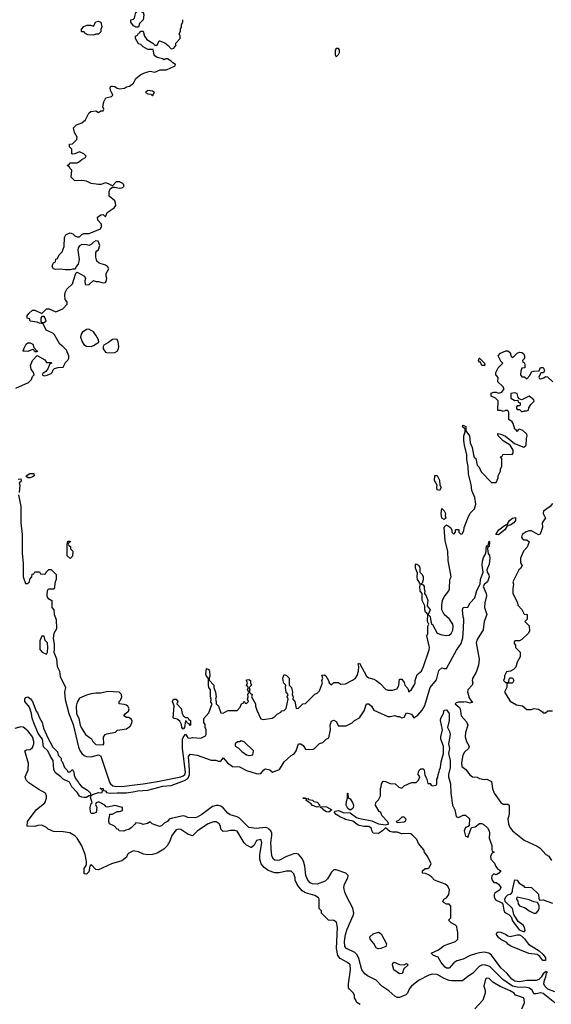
# Model space of a CAD drawing. Header units: inches. Extents: x 2348341 to 2479810, y 460419 to 613669.
# Tile 124 of 256: x 2419022 to 2423539, y 503456 to 511830. Entities that reach past the tile are written whole.
import ezdxf

# ---------------------------------------------------------------- set-up
doc = ezdxf.new("R2010")
doc.units = ezdxf.units.IN
doc.header["$MEASUREMENT"] = 0
for name, color, linetype in [('C4510', 7, 'Continuous'), ('C4511', 7, 'Continuous'), ('C4520', 7, 'Continuous'), ('C4521', 7, 'Continuous')]:
    doc.layers.add(name, color=color, linetype=linetype)

msp = doc.modelspace()

# ---------------------------------------------------------------- linework, layer by layer
at = {"layer": 'C4510', "color": 2}
for points, elevation in [([(2418990, 508696), (2419096, 508744), (2419122, 508770), (2419130, 508794), (2419146, 508810), (2419138, 508830), (2419118, 508858), (2419113.2, 508890), (2419129.3, 508930.7), (2419170, 508974), (2419236, 508936), (2419250, 508914), (2419290, 508914), (2419294, 508910), (2419278, 508902), (2419259.6, 508860.4), (2419243.6, 508836.4), (2419218, 508822), (2419214, 508810), (2419230, 508802), (2419254.6, 508805.4), (2419290, 508822), (2419298, 508830), (2419307.3, 508852.7), (2419318, 508862), (2419350, 508872), (2419390, 508874), (2419410, 508914), (2419430, 508934), (2419438, 508950), (2419438, 508970), (2419418, 509018), (2419389.1, 509049.1), (2419362, 509070), (2419318, 509150), (2419303.1, 509163.1), (2419246, 509190), (2419222, 509242), (2419190, 509248), (2419170, 509258), (2419110, 509266), (2419106, 509286), (2419086, 509290), (2419086, 509310), (2419098, 509330), (2419130, 509358), (2419150, 509358), (2419210, 509332), (2419250, 509371.3), (2419271.1, 509371.1), (2419330, 509344.7), (2419388.4, 509371.6), (2419426, 509410), (2419426, 509430), (2419408, 509450), (2419404, 509490), (2419408.7, 509510), (2419423.2, 509536.8), (2419470, 509582), (2419494.6, 509665.4), (2419502, 509678), (2419510, 509682), (2419572, 509650), (2419582, 509630), (2419574, 509610), (2419578, 509578), (2419610, 509574), (2419650, 509612), (2419670, 509602), (2419690, 509602), (2419730, 509592), (2419750, 509594), (2419756.4, 509603.6), (2419762, 509630), (2419755.3, 509650), (2419755.3, 509670), (2419778, 509710), (2419768, 509730), (2419750, 509742), (2419698, 509758), (2419677.2, 509777.2), (2419669, 509810), (2419668, 509850), (2419676.4, 509863.6), (2419690, 509872), (2419704, 509910), (2419687.3, 509947.3), (2419670, 509948), (2419650, 509938), (2419630, 509918), (2419611, 509909), (2419590, 509915.3), (2419550, 509918), (2419530, 509908), (2419518, 509890), (2419516, 509870), (2419526, 509790), (2419518, 509750), (2419502, 509730), (2419492.7, 509707.3), (2419470, 509708), (2419450, 509702), (2419410, 509702), (2419368.4, 509708.4), (2419330, 509704), (2419309, 509710), (2419299, 509730), (2419302, 509750), (2419310, 509762), (2419326, 509770), (2419330, 509794), (2419342, 509798), (2419358, 509830), (2419383.1, 509856.9), (2419400.4, 509899.6), (2419402, 509978), (2419414.4, 510000)], 86), ([(2419482.2, 510000), (2419491.1, 509991.1), (2419510, 509982), (2419530, 509982), (2419548, 510000)], 86), ([(2419010, 507922.8), (2419030, 507924.7), (2419035.5, 507910), (2419030, 507899), (2419018, 507890), (2419022, 507870), (2419018, 507810)], 82), ([(2419012, 507790), (2419030.4, 507690), (2419032.7, 507550), (2419041.3, 507450), (2419041.3, 507290), (2419051.6, 507208.4), (2419052, 507090), (2419070, 507034), (2419090, 507034), (2419106, 507050), (2419107.3, 507072.7), (2419126, 507090), (2419127.3, 507112.7), (2419142, 507118), (2419150, 507134), (2419190, 507134), (2419198, 507118), (2419230, 507114), (2419242, 507118), (2419246, 507130), (2419270, 507154), (2419290, 507154), (2419331.6, 507111.6), (2419332, 507070), (2419322, 507050), (2419314, 506990), (2419310, 506986), (2419270, 506986), (2419258, 506982), (2419252, 506950), (2419252, 506930), (2419262, 506910), (2419294, 506890), (2419294, 506830), (2419311.6, 506811.6), (2419314, 506770), (2419332.7, 506727.3), (2419334, 506650), (2419312, 506610), (2419306, 506570), (2419316, 506516), (2419316, 506470), (2419311.3, 506450), (2419333.4, 506393.4), (2419340.7, 506330), (2419359.1, 506290), (2419364.7, 506244.7), (2419411.3, 506150), (2419403, 506110), (2419408.7, 506048.7), (2419440.3, 505930), (2419474.8, 505834.8), (2419522.2, 505642.2), (2419533.5, 505613.5), (2419550, 505588), (2419570, 505570.5), (2419590, 505564), (2419630, 505559.1), (2419690, 505576.4), (2419710, 505566.8), (2419785.1, 505345.1), (2419792.2, 505330), (2419812.8, 505312.8), (2419848.2, 505308.2), (2419910, 505310.3), (2420000, 505321.5)], 82), ([(2420000, 504987.3), (2419970, 504955.3), (2419950, 504942), (2419923.6, 504936.4), (2419907.3, 504927.3), (2419866, 504930), (2419862, 504942), (2419850, 504946), (2419826, 504970), (2419786, 504990), (2419778, 505010), (2419778, 505030), (2419786, 505050), (2419787.3, 505072.7), (2419810, 505074), (2419850, 505094), (2419870, 505094), (2419895.3, 505104.7), (2419895.3, 505130), (2419830, 505145.2), (2419770, 505132.7), (2419756.5, 505136.5), (2419744, 505150), (2419709.2, 505170), (2419690, 505176.9), (2419670.8, 505170), (2419664.7, 505155.3), (2419675.8, 505130), (2419672.1, 505087.9), (2419650, 505077.2), (2419630, 505077.2), (2419623.6, 505090), (2419621.3, 505130), (2419630, 505164.7), (2419638, 505170), (2419624, 505216), (2419628, 505228), (2419610, 505229.2), (2419590, 505215.6), (2419570, 505214.7), (2419550, 505217.4), (2419530, 505226.6), (2419512.8, 505252.8), (2419465.9, 505305.9), (2419445.4, 505345.4), (2419389.7, 505369.7), (2419371.1, 505391.1), (2419325.6, 505425.6), (2419312.8, 505450), (2419305.6, 505530), (2419282.8, 505562.8), (2419259.6, 505610), (2419225.2, 505645.2), (2419215.1, 505710), (2419179.8, 505759.8), (2419140.4, 505850), (2419127.9, 505887.9), (2419122.6, 505930), (2419103.7, 505983.7), (2419066.6, 506030), (2419065.4, 506050), (2419070, 506066), (2419091.9, 506071.9), (2419114.6, 506054.6), (2419130.4, 506030.4), (2419160.5, 505950), (2419173.3, 505933.3), (2419190, 505890.7), (2419211.8, 505851.8), (2419224.2, 505804.2), (2419261.2, 505721.2), (2419302, 505642), (2419342, 505602), (2419350, 505574), (2419374, 505550), (2419374, 505530), (2419382, 505522), (2419402, 505470), (2419426, 505446), (2419430, 505434), (2419450, 505434), (2419470, 505452), (2419482, 505430), (2419483.6, 505403.6), (2419496.9, 505376.9), (2419522.8, 505342.8), (2419526.8, 505330), (2419546.9, 505306.9), (2419597.7, 505277.7), (2419622.8, 505250), (2419622, 505242), (2419630, 505232), (2419640.1, 505239.9), (2419690, 505258), (2419706, 505254), (2419722, 505258), (2419726, 505270), (2419722, 505282), (2419706, 505290), (2419710, 505294), (2419730, 505292), (2419734, 505274), (2419750, 505272), (2419758, 505258), (2419790.8, 505250.8), (2419850, 505255.5), (2419930, 505254), (2420000, 505265.7)], 78), ([(2420000, 504759.1), (2419990, 504761.2), (2419950, 504742), (2419938, 504730), (2419930, 504708), (2419890, 504675.3), (2419802, 504650), (2419690, 504599), (2419670, 504602), (2419630, 504644), (2419618.8, 504630), (2419610, 504582), (2419590, 504562), (2419570, 504566), (2419568.5, 504611.6), (2419585.2, 504634.8), (2419589.3, 504650.7), (2419589.3, 504670), (2419577, 504730), (2419550, 504802), (2419509.2, 504870), (2419490, 504889.2), (2419447.1, 504912.9), (2419390, 504921.2), (2419310, 504924), (2419264.7, 504944.7), (2419250, 504958), (2419210, 504978), (2419176.4, 504976.4), (2419150, 504968.7), (2419086, 504970), (2419088.7, 505010), (2419162, 505110), (2419235.3, 505170), (2419249, 505210), (2419249, 505230), (2419242, 505250), (2419183.3, 505283.3), (2419100.2, 505340.2), (2419079, 505359), (2419074, 505370), (2419069, 505390), (2419092.7, 505450), (2419095.5, 505504.5), (2419064, 505610), (2419079, 505621), (2419110, 505624), (2419130, 505638.8), (2419141.3, 505670), (2419142.4, 505690), (2419129.6, 505730), (2419090, 505780.9), (2419050, 505813.2), (2419030, 505816), (2418979.8, 505800.2)], 82)]:
    msp.add_lwpolyline(points, dxfattribs=dict(at, elevation=elevation))
for points, elevation in [([(2419230, 509306), (2419210, 509306), (2419202, 509290), (2419202, 509262), (2419210, 509254), (2419230, 509254), (2419246, 509270), (2419236.4, 509296.4)], 86), ([(2419610, 509198), (2419590, 509195.3), (2419552, 509170), (2419545.4, 509154.6), (2419538, 509130), (2419551.3, 509090), (2419566.8, 509066.8), (2419590, 509052), (2419628.4, 509051.6), (2419650, 509058), (2419694, 509086), (2419690, 509106), (2419670, 509148), (2419650, 509175.3)], 86), ([(2419830, 509114), (2419810, 509108.7), (2419776.8, 509083.2), (2419738, 509062), (2419731.3, 509050), (2419731.3, 509030), (2419750, 509002), (2419770, 508996), (2419830, 508998), (2419849, 509011), (2419862, 509030), (2419864, 509050), (2419858, 509090), (2419850, 509108.7)], 86), ([(2419150, 509006), (2419142, 509022), (2419130, 509026), (2419090, 509008), (2419048.7, 509010), (2419058, 509022), (2419058, 509030), (2419078, 509070), (2419090, 509082), (2419110, 509082), (2419134, 509070), (2419142, 509042), (2419154, 509030), (2419158, 509018), (2419170, 509014), (2419170, 509006)], 86), ([(2419110, 507934), (2419094.6, 507934.6), (2419081.2, 507941.2), (2419075.3, 507950), (2419108, 507970), (2419142, 507970), (2419144.7, 507950), (2419130, 507942.7)], 82), ([(2419450, 507246), (2419426, 507270), (2419426, 507370), (2419430, 507394), (2419450, 507394), (2419452, 507390), (2419438, 507382), (2419434, 507370), (2419438, 507358), (2419454, 507350), (2419454, 507330), (2419472, 507310), (2419471.6, 507268.4)], 82), ([(2419230, 506586), (2419210, 506586), (2419192.7, 506547.3), (2419192.7, 506472.7), (2419214, 506450), (2419250, 506434), (2419258, 506450), (2419262, 506490), (2419258, 506530), (2419238, 506550)], 82), ([(2419770, 506116), (2419710, 506102), (2419670, 506102.7), (2419630, 506095.1), (2419590, 506084), (2419530, 506058), (2419510, 506026), (2419502.8, 505990), (2419504.9, 505930), (2419525.2, 505885.2), (2419536, 505830), (2419544.7, 505810), (2419582, 505750), (2419632.7, 505712.7), (2419642, 505690), (2419662, 505670), (2419670, 505666), (2419730, 505662), (2419735.3, 505670), (2419733.2, 505726.8), (2419749.1, 505750.9), (2419762.7, 505757.3), (2419835.3, 505770), (2419854, 505786), (2419930, 505798), (2419959.5, 505820.5), (2419974, 505846), (2419977, 505870), (2419970, 505881.2), (2419950, 505894), (2419930, 505895.3), (2419908, 505910), (2419922, 505930), (2419945.2, 505950), (2419952, 505970), (2419941.2, 505990), (2419930, 505999.3), (2419910, 506005.2), (2419866, 506010), (2419868, 506030), (2419878, 506042), (2419888.7, 506070), (2419888, 506090), (2419866, 506110)], 86)]:
    msp.add_lwpolyline(points, close=True, dxfattribs=dict(at, elevation=elevation))
at = {"layer": 'C4511', "color": 2, "elevation": 86}
for points in [[(2420000, 511772), (2419990, 511778), (2419966, 511810), (2419966, 511830), (2419990, 511834), (2419996.4, 511843.6), (2420000, 511858)], [(2419548, 510000), (2419550, 510002), (2419568.4, 510011.6), (2419612.7, 510012.7), (2419708.4, 510051.6), (2419718, 510070), (2419718, 510090), (2419684.7, 510124.7), (2419682, 510150), (2419711.3, 510171.3), (2419732, 510172), (2419750, 510154), (2419766, 510190), (2419824, 510230), (2419839, 510250), (2419837.2, 510270), (2419829, 510290), (2419782, 510330), (2419781.2, 510370), (2419789.4, 510390.6), (2419810, 510406.8), (2419830, 510406.8), (2419870, 510397.3), (2419890, 510399.1), (2419909, 510410), (2419905.2, 510430), (2419898, 510438), (2419870, 510452.3), (2419842, 510450), (2419810, 510418), (2419775.1, 510435.1), (2419750, 510441.2), (2419710, 510429), (2419690, 510429), (2419630, 510437.2), (2419590, 510458), (2419550, 510462), (2419490, 510459), (2419458, 510490), (2419466, 510550), (2419447.3, 510567.3), (2419442, 510582), (2419426, 510590), (2419442, 510598), (2419448.4, 510611.6), (2419510, 510612), (2419522, 510618), (2419550, 510642), (2419582, 510658), (2419586, 510670), (2419566, 510690), (2419530, 510706), (2419491.6, 510688.4), (2419470, 510686), (2419466, 510690), (2419466, 510730), (2419446, 510750), (2419446, 510770), (2419470, 510774), (2419508.4, 510811.6), (2419508.7, 510830), (2419488.7, 510870), (2419478, 510910), (2419504, 510936), (2419550, 510952), (2419580.4, 510979.6), (2419610, 511034), (2419626, 511050), (2419670, 511054), (2419690, 511042), (2419710, 511054), (2419730, 511054), (2419735.3, 511070), (2419728, 511090), (2419737.2, 511130), (2419754.6, 511165.4), (2419803.1, 511176.9), (2419812.7, 511187.3), (2419792.7, 511230), (2419789.4, 511250.6), (2419796.4, 511263.6), (2419810, 511266), (2419830, 511260.7), (2419848.6, 511248.6), (2419870, 511243), (2419912.9, 511247.1), (2419930, 511258), (2419955.3, 511264.7), (2419988, 511290), (2420000, 511312.6)], [(2419414.4, 510000), (2419416.4, 510003.6), (2419450, 510018), (2419472, 510010), (2419482.2, 510000)]]:
    msp.add_lwpolyline(points, dxfattribs=at)
msp.add_lwpolyline([(2419690, 511706), (2419670, 511708), (2419650, 511698), (2419600.4, 511700.4), (2419576.4, 511716.4), (2419570, 511726), (2419550, 511726), (2419546, 511730), (2419546, 511750), (2419567.3, 511772.7), (2419596.4, 511783.6), (2419623.6, 511783.6), (2419650, 511774), (2419668.7, 511811.3), (2419690, 511818.8), (2419710.7, 511810), (2419721, 511770), (2419712, 511750), (2419710, 511726)], close=True, dxfattribs=at)
at = {"layer": 'C4520', "color": 2}
for points, elevation in [([(2420000, 505321.5), (2420070, 505330.2), (2420194, 505350), (2420390, 505390.3), (2420410, 505398), (2420424.4, 505410), (2420431.4, 505430), (2420404.4, 505630), (2420404.5, 505710), (2420410, 505724.7), (2420430, 505754), (2420450, 505721), (2420470, 505718), (2420490, 505724.7), (2420560.4, 505719.6), (2420602, 505738), (2420606, 505750), (2420606, 505790), (2420598, 505810), (2420596.4, 505836.4), (2420587.3, 505852.7), (2420587.3, 505887.3), (2420630, 505934), (2420653.2, 506006.8), (2420658, 506010), (2420645.6, 506025.6), (2420649, 506050), (2420642.7, 506070), (2420642, 506130), (2420629.4, 506149.4), (2420625.2, 506170), (2420627.3, 506227.3), (2420610, 506246), (2420604.5, 506264.5), (2420610, 506311.3), (2420630, 506302), (2420636, 506290), (2420638, 506250), (2420632, 506230), (2420632.7, 506212.7), (2420671, 506170), (2420671, 506150), (2420684.7, 506110), (2420690.6, 506070.6), (2420684.7, 506050), (2420690.8, 506030), (2420690.8, 506010), (2420710.4, 505990.4), (2420730, 505936), (2420750, 505932), (2420790, 505954), (2420870, 505954), (2420896.4, 505983.6), (2420906, 506010), (2420922, 506018), (2420930, 506034), (2420938, 506018), (2420950, 506014), (2420966, 506030), (2420958, 506050), (2420962, 506070), (2420959, 506090), (2420968.7, 506110), (2420958, 506130), (2420966, 506150), (2420949.1, 506169.1), (2420958, 506190), (2420949, 506210), (2420950, 506214), (2420970, 506218), (2420982, 506210), (2420982, 506190), (2420990.8, 506170), (2420971.3, 506150), (2420978, 506130), (2420972, 506110), (2420996, 506090), (2420991.3, 506070), (2421026.8, 506010), (2421026.8, 505990), (2421035.9, 505955.9), (2421070, 505884.7), (2421090, 505878), (2421166, 505890), (2421190, 505902), (2421210, 505922), (2421240.4, 505939.6), (2421250, 505952), (2421270, 505954), (2421287.3, 505972.7), (2421302, 506050), (2421294, 506070), (2421302, 506090), (2421285.2, 506110), (2421279.3, 506150), (2421284, 506170), (2421267, 506187), (2421259.3, 506210), (2421258, 506230), (2421270, 506262), (2421290, 506252), (2421310.4, 506230.4), (2421311, 506171), (2421330.5, 506150.5), (2421338.8, 506110), (2421338, 506090), (2421346, 506070), (2421342, 506050), (2421358.8, 506030), (2421370, 505972), (2421390, 505974), (2421428.4, 506011.6), (2421450, 506014), (2421530, 506092), (2421550, 506102), (2421570, 506122), (2421594, 506190), (2421589.2, 506210), (2421598, 506230), (2421590, 506254), (2421610, 506258), (2421622, 506250), (2421646, 506210), (2421652, 506190), (2421670, 506172), (2421690, 506192), (2421730, 506191.3), (2421750, 506178), (2421790, 506182), (2421848.9, 506211.1), (2421875.3, 506230), (2421890, 506252), (2421899.5, 506290), (2421904, 506330), (2421898, 506350), (2421910, 506358), (2421970, 506246.8), (2421990, 506231.3), (2422030, 506221), (2422050.6, 506210.6), (2422084.5, 506184.5), (2422130, 506136), (2422150, 506126.8), (2422190, 506126), (2422230, 506138), (2422242.7, 506170), (2422250, 506222), (2422270, 506222), (2422290, 506192), (2422294, 506170), (2422320.5, 506140.5), (2422330, 506112), (2422350, 506132), (2422375.3, 506170), (2422382, 506190), (2422382, 506210), (2422400.2, 506259.8), (2422435.3, 506290), (2422454, 506330), (2422502, 506470), (2422504, 506490), (2422481.2, 506590), (2422489, 506610), (2422489.4, 506670.6), (2422498, 506690), (2422486.6, 506710), (2422488.7, 506770), (2422482, 506782), (2422469.6, 506789.6), (2422464.5, 506810), (2422464.7, 506844.7), (2422442, 506890), (2422442, 506950), (2422426, 506970), (2422422.7, 507010), (2422429, 507030), (2422402.7, 507070), (2422399.5, 507090), (2422403.1, 507123.1), (2422384.1, 507164.1), (2422385.2, 507194.8), (2422390, 507202), (2422411.3, 507190), (2422422, 507170), (2422422, 507130), (2422441, 507110), (2422450.5, 507090.5), (2422450, 507066), (2422442, 507038), (2422434, 507030), (2422450, 507022), (2422458, 507010), (2422458, 506990), (2422464.7, 506970), (2422462, 506950), (2422476, 506930), (2422490.5, 506890.5), (2422483.6, 506843.6), (2422510.7, 506810), (2422494, 506770), (2422510, 506754), (2422511.3, 506730), (2422522, 506690), (2422530, 506684.7), (2422570, 506611.3), (2422610, 506598), (2422650, 506591), (2422670, 506596), (2422688.7, 506610), (2422702, 506638), (2422705.2, 506670), (2422701.2, 506690), (2422674, 506730), (2422628, 506770), (2422608.4, 506811.6), (2422608, 506850), (2422615.3, 506890), (2422630, 506922), (2422668.9, 506971.1), (2422675.3, 506990), (2422678, 507070), (2422688, 507090), (2422664, 507230), (2422659, 507310), (2422636.5, 507396.5), (2422629.3, 507510.7), (2422636.4, 507523.6), (2422650, 507534), (2422682, 507510), (2422694, 507490), (2422694, 507470), (2422710, 507454), (2422726, 507470), (2422726, 507490), (2422730, 507494), (2422750, 507494), (2422754, 507490), (2422754, 507470), (2422770, 507454), (2422782, 507458), (2422796.4, 507483.6), (2422798, 507510), (2422829, 507590), (2422850, 507632), (2422888, 507670), (2422897.2, 507710), (2422890, 507766), (2422864.7, 507824.7), (2422858, 507878), (2422836.4, 507963.6), (2422833.2, 508030), (2422822, 508090), (2422822, 508130), (2422801.2, 508210), (2422797.2, 508250), (2422797.2, 508290), (2422806, 508326), (2422806, 508350), (2422798, 508358), (2422790, 508358), (2422785.2, 508374.8), (2422790, 508382), (2422812, 508370), (2422812.7, 508332.7), (2422844.7, 508290), (2422851, 508230), (2422866, 508190), (2422878, 508130), (2422884.7, 508110), (2422896.8, 508096.8), (2422910, 508042), (2422925.4, 508025.4), (2422943.6, 507983.6), (2423030, 507894), (2423070, 507894), (2423087.3, 507932.7), (2423088, 507950), (2423108, 507990), (2423108, 508010), (2423118, 508030), (2423118, 508098), (2423108, 508112), (2423122, 508118), (2423130, 508134), (2423207.3, 508132.7), (2423215.3, 508144.7), (2423214, 508170), (2423188.7, 508210), (2423129.3, 508249.3), (2423088, 508290), (2423086, 508310), (2423110, 508304.7), (2423150, 508286.8), (2423226.4, 508226.4), (2423306, 508194), (2423326, 508210), (2423327.3, 508267.3), (2423335.3, 508290), (2423330, 508306), (2423296.4, 508336.4), (2423270, 508346), (2423258, 508342), (2423250, 508328), (2423242, 508342), (2423230, 508346), (2423216.4, 508396.4), (2423206, 508410), (2423178, 508430), (2423178, 508490), (2423170, 508506), (2423150, 508506), (2423130, 508498), (2423110, 508506), (2423086, 508506), (2423087.3, 508587.3), (2423066, 508610), (2423028.4, 508628.4), (2423027.3, 508652.7), (2423050, 508662), (2423070, 508662), (2423090, 508654), (2423118, 508662), (2423138, 508690), (2423128.7, 508710), (2423086, 508750), (2423087.3, 508787.3), (2423069.1, 508809.1), (2423068.7, 508830), (2423088, 508870), (2423126, 508910), (2423110, 508926), (2423088, 508970), (2423107.3, 508992.7), (2423152.7, 509012.7), (2423170, 509014), (2423183.6, 509003.6), (2423191.6, 508991.6), (2423194, 508970), (2423210, 508954), (2423250, 508994), (2423270, 509002), (2423290, 508998), (2423302, 508990), (2423312, 508970), (2423311.6, 508948.4), (2423294, 508930), (2423298, 508918), (2423311.6, 508911.6), (2423314, 508890), (2423314, 508870), (2423290, 508866), (2423279.6, 508840.4), (2423278, 508810), (2423290, 508792), (2423311.6, 508791.6), (2423330, 508774), (2423356.4, 508803.6), (2423370, 508834), (2423390, 508842), (2423436.4, 508843.6), (2423448.9, 508871.1), (2423470, 508872), (2423482, 508850), (2423479.6, 508840.4), (2423472.7, 508827.3), (2423450, 508826), (2423443.6, 508816.4), (2423434, 508790), (2423438, 508778), (2423450, 508774), (2423476.4, 508783.6), (2423490, 508794), (2423507.3, 508792.7), (2423551.3, 508750)], 82), ([(2423550, 507715.3), (2423530.8, 507689.2), (2423472, 507650), (2423471.3, 507630), (2423491.3, 507590), (2423470, 507566), (2423462, 507550), (2423464.7, 507510), (2423444.7, 507455.3), (2423430, 507448.7), (2423370, 507481.2), (2423350, 507481.2), (2423325.2, 507474.8), (2423291.3, 507450), (2423284.7, 507430), (2423295.3, 507415.3), (2423310, 507406), (2423330, 507404.7), (2423351.3, 507390), (2423335.3, 507344.7), (2423302, 507310), (2423278, 507250), (2423278, 507210), (2423291.6, 507188.4), (2423276.9, 507163.1), (2423262, 507150), (2423212, 507050), (2423218, 507030), (2423211.3, 506990), (2423211.6, 506951.6), (2423252, 506870), (2423254, 506850), (2423290, 506814), (2423310, 506774), (2423334, 506770), (2423334, 506730), (2423314, 506710), (2423350, 506674), (2423354, 506630), (2423342, 506610), (2423290, 506558), (2423270, 506546), (2423230, 506546), (2423223.6, 506536.4), (2423223.6, 506523.6), (2423234, 506510), (2423234, 506490), (2423274, 506450), (2423274, 506410), (2423250, 506366), (2423236.9, 506323.1), (2423216.9, 506303.1), (2423191.6, 506288.4), (2423158, 506282), (2423142, 506250), (2423142, 506230), (2423134, 506210), (2423150, 506194), (2423170, 506194), (2423178, 506202), (2423180.4, 506219.6), (2423188, 506232), (2423210, 506232), (2423222, 506210), (2423210, 506186), (2423170, 506186), (2423162, 506178), (2423162, 506150), (2423142, 506110), (2423190, 506034), (2423243.6, 506003.6), (2423295.3, 505995.3), (2423330, 505962), (2423370, 505962), (2423390, 505971.3), (2423430, 505964.7), (2423463.6, 505943.6), (2423470, 505934), (2423490, 505934), (2423510, 505952), (2423550, 505952)], 82), ([(2420000, 505265.7), (2420026, 505270), (2420110, 505277.3), (2420238, 505310), (2420310, 505316.3), (2420421.8, 505358.2), (2420447, 505373), (2420455.8, 505384.2), (2420464.5, 505410), (2420466, 505450), (2420456, 505564), (2420470, 505582.8), (2420530, 505574.8), (2420650, 505531.3), (2420688.9, 505531.1), (2420710, 505524.7), (2420730, 505524.7), (2420743.1, 505536.9), (2420750, 505551.3), (2420788, 505508), (2420830, 505478.8), (2420890, 505474.8), (2420950, 505444), (2421030, 505417.3), (2421050, 505414.8), (2421070, 505418.8), (2421096, 505450), (2421110, 505459.3), (2421146, 505450), (2421170, 505431), (2421184.7, 505435.3), (2421230, 505452), (2421270, 505518), (2421329.1, 505570.9), (2421354.6, 505585.4), (2421370, 505612), (2421390, 505671), (2421410, 505671), (2421430, 505658), (2421450, 505624.7), (2421510, 505622), (2421526, 505630), (2421570, 505674), (2421596.4, 505683.6), (2421626, 505710), (2421650, 505722), (2421662.7, 505790), (2421660.7, 505830), (2421670, 505864.7), (2421690, 505871), (2421710, 505861), (2421730, 505824.7), (2421796.4, 505823.6), (2421846, 505850), (2421866, 505870), (2421908.4, 505891.6), (2421948.9, 505951.1), (2421970, 506011.3), (2421990, 506011), (2422010.5, 505990.5), (2422030, 505958), (2422150, 505904.7), (2422170, 505902), (2422210, 505911), (2422230, 505904.7), (2422250, 505904.7), (2422270, 505891.3), (2422290, 505898), (2422310, 505934), (2422350, 505922.8), (2422370, 505891.3), (2422404.7, 505915.3), (2422442, 505958), (2422464.1, 505995.9), (2422509.6, 506150.4), (2422563.7, 506216.3), (2422584, 506296), (2422610, 506318), (2422630, 506310.8), (2422650, 506312), (2422732.5, 506467.5), (2422774.5, 506525.5), (2422787.6, 506572.4), (2422794, 506650), (2422796, 506730), (2422789.5, 506750), (2422785.2, 506810), (2422789.2, 506830.8), (2422830, 506834), (2422849.1, 506870.9), (2422890, 506914), (2422905.6, 506974.4), (2422934, 507030), (2422937, 507070), (2422961.2, 507130), (2422952, 507190), (2422955.9, 507224.1), (2422963.6, 507256.4), (2422982, 507290), (2422990, 507354), (2423002, 507358), (2423010, 507394), (2423014, 507390), (2423011, 507350), (2422998, 507342), (2422998, 507330), (2423002, 507290), (2423013.7, 507273.7), (2423018, 507250), (2423010, 507198), (2422991, 507150), (2422994.8, 507130), (2423007.9, 507107.9), (2423010.4, 507090), (2422997.1, 507050), (2422972.1, 507027.9), (2422960.7, 507010), (2422986.4, 506950), (2422988.4, 506930), (2422973.7, 506870), (2422970.4, 506830.4), (2422990.7, 506770), (2422967.7, 506710), (2422959.8, 506640.2), (2422910, 506559), (2422902, 506530), (2422927.3, 506390), (2422921.4, 506338.6), (2422900.7, 506279.3), (2422870, 506226), (2422866, 506210), (2422871.3, 506190), (2422866, 506170), (2422830.8, 506130), (2422826.8, 506113.2), (2422841.4, 506061.4), (2422858, 506038), (2422870.6, 506029.4), (2422870, 506026), (2422850, 506018), (2422810, 506028), (2422796, 506024), (2422750, 506024), (2422730, 506019), (2422722.8, 506010), (2422759.8, 505979.8), (2422766, 505970), (2422774, 505910), (2422817.5, 505857.5), (2422830.7, 505830), (2422810, 505766), (2422807.7, 505730), (2422817.3, 505690), (2422841, 505650), (2422836, 505630), (2422800.9, 505599.1), (2422786.6, 505573.4), (2422774.9, 505510), (2422778, 505478), (2422813, 505453), (2422844.7, 505410), (2422870, 505391), (2422910, 505386), (2422930, 505376), (2422970, 505367.3), (2422991.1, 505371.1), (2423031, 505351), (2423040.7, 505290), (2423054.8, 505250), (2423110, 505171.3), (2423130, 505158), (2423170, 505158), (2423182, 505150), (2423181, 505070), (2423171, 505030), (2423176, 504990), (2423185.2, 504965.2), (2423210, 504931.3), (2423310, 504851.3), (2423419.6, 504799.6), (2423443.6, 504783.6), (2423494, 504730), (2423516.9, 504716.9), (2423539.8, 504679.8)], 78), ([(2423570, 503562), (2423510, 503585.7), (2423484.7, 503610), (2423476.9, 503630), (2423480.1, 503659.9), (2423492.3, 503690), (2423498, 503722), (2423506, 503730), (2423493.2, 503733.2), (2423486, 503730), (2423470, 503714), (2423453.4, 503686.6), (2423432.3, 503667.7), (2423410, 503657.6), (2423330, 503658.4), (2423270, 503645.4), (2423230, 503651.2), (2423204.7, 503670), (2423160.1, 503720.1), (2423110, 503766.6), (2423032.1, 503872.1), (2423009.5, 503889.5), (2422970, 503898), (2422930, 503894.5), (2422894.6, 503885.4), (2422850.5, 503869.5), (2422790, 503839), (2422735.3, 503824.7), (2422710, 503808.7), (2422670, 503762), (2422650, 503762), (2422638, 503770), (2422602, 503810), (2422576.5, 503856.5), (2422538, 503870), (2422518, 503890), (2422580.9, 503919.1), (2422630, 503956), (2422726, 503990), (2422746, 504010), (2422746, 504070), (2422738, 504090), (2422736.4, 504116.4), (2422726, 504130), (2422688.4, 504148.4), (2422666, 504170), (2422686, 504190), (2422686, 504290), (2422670, 504306), (2422650, 504308), (2422630, 504318), (2422618, 504330), (2422626, 504350), (2422650, 504362), (2422669, 504390), (2422673.2, 504430), (2422660.1, 504460.1), (2422638.7, 504478.7), (2422548, 504510), (2422520.4, 504540.4), (2422496.4, 504556.4), (2422470, 504568.7), (2422446, 504570), (2422446, 504590), (2422466, 504610), (2422490, 504612), (2422500.4, 504619.6), (2422518, 504650), (2422488.7, 504710), (2422462, 504750), (2422455.3, 504770), (2422410, 504822), (2422396.2, 504856.2), (2422357.2, 504897.2), (2422344.7, 504904.7), (2422329.1, 504909.1), (2422270, 504906), (2422230, 504918.9), (2422190, 504919.1), (2422166.7, 504926.7), (2422130, 504957.2), (2422104, 504930), (2422070, 504909.3), (2422026, 504910), (2422014.6, 504934.6), (2422012, 504952), (2421990, 504966.6), (2421946.6, 504966.6), (2421898.6, 504978.6), (2421852.3, 505012.3), (2421790, 505027), (2421776.6, 505036.6), (2421746.6, 505046.6), (2421709.7, 505069.7), (2421695.3, 505090), (2421701.2, 505098.8), (2421730, 505103), (2421770, 505087.3), (2421830, 505084), (2421883.8, 505043.8), (2421898.8, 505038.8), (2422014.6, 505014.6), (2422070, 504990.8), (2422130, 504982.8), (2422150, 504986.8), (2422158, 504990), (2422148, 505010), (2422100.2, 505060.2), (2422090, 505086), (2422076.4, 505096.4), (2422046, 505150), (2422048.4, 505171.6), (2422070, 505194), (2422088, 505230), (2422088, 505290), (2422094.6, 505305.4), (2422095.3, 505330), (2422110, 505352), (2422131.6, 505351.6), (2422170, 505334), (2422211.6, 505331.6), (2422243.6, 505303.6), (2422270, 505294), (2422290, 505314), (2422350, 505342), (2422390, 505342), (2422410, 505362), (2422422, 505390), (2422409, 505410), (2422410, 505434), (2422418, 505450), (2422430, 505458), (2422450, 505458), (2422458, 505450), (2422463.6, 505403.6), (2422479.6, 505379.6), (2422490, 505334), (2422510, 505334), (2422518, 505318), (2422530, 505314), (2422562, 505318), (2422566, 505330), (2422566, 505370), (2422576.4, 505383.6), (2422578, 505410), (2422587.3, 505432.7), (2422588, 505450), (2422598, 505470), (2422603.1, 505516.9), (2422622, 505590), (2422622, 505650), (2422600.9, 505710), (2422600.9, 505730), (2422615.1, 505790), (2422598.4, 505870), (2422600.7, 505890), (2422622, 505930), (2422630, 505958), (2422650, 505961), (2422671.8, 505930), (2422670.3, 505870), (2422658, 505810), (2422675.4, 505775.4), (2422678.7, 505750), (2422666.8, 505670), (2422675.5, 505630), (2422666, 505590), (2422678.8, 505530), (2422680.5, 505470), (2422664.9, 505410), (2422665.5, 505390), (2422683.1, 505330), (2422684.9, 505250), (2422700.5, 505150), (2422718.8, 505110), (2422730, 505052), (2422750, 505044.7), (2422790, 505064.7), (2422810, 505064.7), (2422839.8, 505039.8), (2422844.7, 505030), (2422842, 504978), (2422832.7, 504967.3), (2422810, 504958), (2422798.8, 504930), (2422810, 504884.7), (2422822, 504882), (2422830, 504874), (2422848.4, 504931.6), (2422862, 504958), (2422893.6, 504966.4), (2422930, 504992), (2422950, 504992), (2422970, 504982), (2422996.3, 504956.3), (2423010.4, 504930.4), (2423014.8, 504910), (2423011.3, 504870), (2423032.7, 504807.3), (2423034, 504770), (2423038, 504758), (2423054, 504750), (2423038, 504742), (2423023.6, 504716.4), (2423024.7, 504690), (2423055.3, 504655.3), (2423066.8, 504626.8), (2423084.7, 504604.7), (2423111.3, 504590), (2423094, 504570), (2423070, 504558), (2423050, 504566), (2423032.7, 504547.3), (2423032, 504530), (2423038, 504510), (2423050, 504492), (2423070, 504491.3), (2423090, 504478), (2423110.8, 504450), (2423101, 504430), (2423060.4, 504399.6), (2423054, 504390), (2423053, 504370), (2423064.9, 504344.9), (2423118.9, 504318.9), (2423127, 504307), (2423135.6, 504255.6), (2423142, 504242), (2423154.8, 504230), (2423178.7, 504218.7), (2423198.3, 504198.3), (2423210, 504164.9), (2423266.7, 504090), (2423310, 504071.3), (2423315.9, 504084.1), (2423311.1, 504110), (2423300.5, 504130), (2423258.8, 504158.8), (2423220.5, 504220.5), (2423209.5, 504270), (2423146, 504330), (2423145.1, 504350), (2423151.7, 504368.3), (2423170, 504386.8), (2423188.9, 504391.1), (2423200.4, 504399.6), (2423208.7, 504411.3), (2423208.7, 504428.7), (2423230, 504514), (2423250, 504512), (2423265.4, 504485.4), (2423303.6, 504463.6), (2423312.7, 504452.7), (2423372, 504450), (2423430.9, 504390.9), (2423432.7, 504352.7), (2423442, 504342), (2423470, 504344.7), (2423550, 504314.8)], 74), ([(2423570, 503469.3), (2423470, 503547), (2423450, 503553.6), (2423410, 503544.5), (2423390, 503545.2), (2423375.3, 503575.3), (2423352.8, 503592.8), (2423330, 503598.9), (2423250, 503600.3), (2423210.7, 503610.7), (2423126.5, 503666.5), (2423016.3, 503776.3), (2422971.3, 503791.3), (2422950, 503789.6), (2422930, 503780.9), (2422870, 503717.2), (2422830, 503693.2), (2422786, 503654), (2422690, 503654.3), (2422670, 503658), (2422633.3, 503673.3), (2422570, 503709.6), (2422530, 503711.8), (2422497.5, 503702.5), (2422410, 503658), (2422350, 503609.3), (2422333.4, 503590), (2422316, 503550), (2422303.5, 503536.5), (2422250, 503512.3), (2422230, 503514), (2422210, 503524.5), (2422159.3, 503570), (2422099.3, 503610), (2422050, 503660.9), (2421977.6, 503697.6), (2421954.2, 503714.2), (2421930, 503748.7), (2421904.1, 503844.1), (2421890, 503875.1), (2421870, 503895.6), (2421799.3, 503930), (2421786.1, 503946.1), (2421781.1, 503990), (2421789.8, 504050.2), (2421804, 504096), (2421856.9, 504210), (2421861.3, 504230), (2421854, 504274), (2421800.9, 504370), (2421785.1, 504410), (2421776.2, 504450), (2421781.6, 504478.4), (2421809.2, 504530), (2421812.7, 504550), (2421794, 504570), (2421710, 504599.3), (2421690, 504599.3), (2421670, 504579), (2421638.4, 504521.6), (2421616.4, 504503.6), (2421550, 504478.7), (2421510, 504480.5), (2421490, 504489.6), (2421469.7, 504510), (2421452.8, 504550), (2421444.4, 504630), (2421434.2, 504674.2), (2421419.8, 504699.8), (2421390, 504732.7), (2421370, 504739.5), (2421350, 504734), (2421288.5, 504711.5), (2421230, 504682.7), (2421210, 504679.3), (2421190, 504682.7), (2421179, 504690), (2421166, 504710), (2421160.1, 504740.1), (2421155.1, 504830), (2421164.7, 504890), (2421163, 504910), (2421154.7, 504930), (2421142.9, 504942.9), (2421130, 504953), (2421110, 504958.9), (2421030, 504949.7), (2420970, 504958.4), (2420890, 505039.5), (2420870, 505049.6), (2420810, 505066.6), (2420790, 505080.9), (2420750, 505127.6), (2420730, 505142), (2420710, 505147.3), (2420690, 505147), (2420661.1, 505138.9), (2420570.2, 505069.8), (2420530, 505047), (2420510, 505042), (2420450, 505044), (2420433.2, 505053.2), (2420410, 505057.2), (2420320.7, 505039.3), (2420291, 505029), (2420278, 505010), (2420250, 504995.3), (2420226.8, 504973.2), (2420210, 504969), (2420148, 504990), (2420130, 505008), (2420106.4, 504993.6), (2420070, 504985.2), (2420050, 504993.2), (2420010, 504998), (2420000, 504987.3)], 78), ([(2421914.6, 503454.6), (2421886, 503470), (2421876.4, 503496.4), (2421866, 503510), (2421866, 503530), (2421858, 503550), (2421823.1, 503583.1), (2421816.4, 503596.4), (2421815.3, 503630), (2421833.2, 503750), (2421828.7, 503790), (2421808, 503810), (2421744.7, 503844.7), (2421724, 503870), (2421714.5, 503930), (2421721.2, 504110), (2421714, 504154), (2421690, 504168), (2421646, 504170), (2421586, 504230), (2421586, 504250), (2421568, 504270), (2421568, 504350), (2421560.4, 504360.4), (2421530, 504382), (2421450, 504404), (2421422, 504422), (2421382, 504470), (2421362, 504510), (2421362, 504530), (2421350, 504566), (2421330, 504588), (2421290, 504588.7), (2421227.1, 504572.9), (2421190, 504575.1), (2421134.5, 504594.5), (2421098.9, 504618.9), (2421074, 504650), (2421062, 504690), (2421062, 504730), (2421079, 504830), (2421070, 504858), (2421034, 504850), (2421014, 504810), (2420991.6, 504788.4), (2420988.4, 504788.4), (2420950, 504808), (2420929.3, 504829.3), (2420868.9, 504928.9), (2420850, 504934), (2420810, 504934), (2420787.3, 504927.3), (2420750, 504926), (2420730, 504946), (2420728, 504970), (2420718, 504990), (2420690, 505008), (2420670, 505008.7), (2420622, 504990), (2420532, 504930), (2420490, 504888.7), (2420450, 504904), (2420390, 504941.2), (2420370, 504944), (2420350, 504939), (2420314, 504890), (2420296.7, 504843.3), (2420276.1, 504803.9), (2420245.5, 504774.5), (2420190, 504742), (2420150, 504729.5), (2420110, 504726.6), (2420073.8, 504733.8), (2420030, 504752.7), (2420000, 504759.1)], 82), ([(2423290, 503418), (2423311.2, 503468.8), (2423310, 503498), (2423302, 503510), (2423234, 503534), (2423224, 503550), (2423189, 503570), (2423106, 503606), (2423043.6, 503643.6), (2423010, 503674), (2422990, 503679), (2422981, 503670), (2422966, 503610), (2422976.9, 503576.9), (2422978, 503550), (2422958, 503490), (2422890, 503418)], 82)]:
    msp.add_lwpolyline(points, dxfattribs=dict(at, elevation=elevation))
for points, elevation in [([(2422970, 508888), (2422949.3, 508889.3), (2422936.4, 508916.4), (2422930, 508918), (2422922, 508930), (2422926, 508950), (2422930, 508952), (2422972, 508910), (2422974, 508890)], 82), ([(2423230, 508657.2), (2423194, 508650), (2423194, 508610), (2423230, 508592), (2423254, 508594), (2423258, 508578), (2423274, 508570), (2423274, 508550), (2423270, 508546), (2423250, 508546), (2423243.6, 508536.4), (2423243.6, 508523.6), (2423250, 508514), (2423270, 508514), (2423290, 508494), (2423310, 508502), (2423330, 508502), (2423346, 508510), (2423348, 508530), (2423364, 508556), (2423393.2, 508586.8), (2423390, 508598), (2423350, 508628), (2423290, 508598), (2423280.4, 508600.4), (2423266, 508606), (2423258, 508618), (2423248, 508650)], 82), ([(2422590, 507826), (2422569.4, 507830), (2422566, 507850), (2422569, 507870), (2422546, 507910), (2422550, 507954), (2422570, 507952), (2422590, 507914), (2422591.6, 507871.6), (2422602, 507850)], 82), ([(2422630, 507578), (2422609.2, 507590), (2422603.7, 507630), (2422610, 507672), (2422630, 507654), (2422641, 507630), (2422638, 507610), (2422642, 507590)], 82), ([(2423090, 507447.8), (2423068.7, 507450), (2423092.7, 507490), (2423150, 507533.4), (2423164, 507536), (2423185.1, 507570), (2423209.8, 507590.2), (2423234.6, 507594.6), (2423233.7, 507570), (2423220.5, 507550), (2423190.3, 507529.7), (2423172.7, 507527.3), (2423160.4, 507519.6), (2423143.8, 507490)], 78), ([(2420430, 505894), (2420450, 505894), (2420458, 505878), (2420474, 505870), (2420474, 505830), (2420470, 505828), (2420462, 505842), (2420446, 505850), (2420442, 505862), (2420430, 505866), (2420421, 505810), (2420410, 505795.3), (2420399, 505810), (2420396, 505836), (2420382.5, 505862.5), (2420359.4, 505879.4), (2420326, 505890), (2420334.6, 505994.6), (2420320.9, 506030), (2420330, 506052), (2420350, 506051.3), (2420364.7, 506030), (2420358, 506010), (2420392.7, 505972.7), (2420401, 505930), (2420410, 505912)], 82), ([(2420904.7, 505695.3), (2420890, 505688), (2420872.7, 505687.3), (2420854, 505670), (2420854, 505650), (2420876.9, 505636.9), (2420910, 505604.7), (2420950, 505578), (2420970, 505572), (2420990, 505574), (2421002, 505578), (2421008, 505610), (2420930, 505688)], 82), ([(2421830, 505108), (2421810, 505122), (2421796, 505150), (2421799, 505181), (2421808, 505210), (2421806, 505250), (2421810, 505252), (2421812.7, 505212.7), (2421830, 505202), (2421850, 505172), (2421857.3, 505150), (2421854.8, 505125.2), (2421845.4, 505114.6)], 74), ([(2421462, 505202), (2421470, 505204.7), (2421477.3, 505197.3), (2421510, 505190.4), (2421521.3, 505181.3), (2421550, 505174), (2421572, 505150), (2421574, 505146), (2421570, 505146), (2421564.7, 505135.3), (2421550, 505133.2), (2421510, 505147), (2421499.3, 505159.3), (2421455.3, 505190), (2421458, 505198), (2421448, 505208), (2421428, 505210), (2421454, 505210)], 74), ([(2421650, 505089.5), (2421630, 505092.7), (2421607.5, 505107.5), (2421598.6, 505118.6), (2421578, 505130), (2421582, 505138), (2421630, 505136.4), (2421674, 505110)], 74), ([(2422290, 505046), (2422270, 505046), (2422242, 505018), (2422222, 505010), (2422230, 505002), (2422290, 505007.3), (2422298, 505010), (2422306, 505030)], 74), ([(2423250, 504366), (2423243.6, 504356.4), (2423244.7, 504350), (2423254, 504334), (2423258, 504310), (2423270, 504294), (2423316.5, 504276.5), (2423350, 504250.8), (2423390, 504231.3), (2423410, 504232), (2423428, 504250), (2423435.3, 504270), (2423435.3, 504295.3), (2423422, 504322), (2423390, 504328), (2423350, 504344)], 74), ([(2422068.4, 503928.4), (2422050, 503937), (2422031.9, 503971.9), (2422001.3, 504010), (2421997.6, 504030), (2422026.1, 504053.9), (2422070, 504070.4), (2422094.7, 504054.7), (2422137.6, 503970), (2422131.9, 503948.1), (2422090, 503929.7)], 74), ([(2423190, 504033), (2423250, 504046.7), (2423270, 504045.2), (2423290, 504034.7), (2423312.4, 504012.4), (2423345.8, 503965.8), (2423437.1, 503910), (2423470, 503878), (2423490.4, 503850), (2423490, 503829.4), (2423468.4, 503828.4), (2423442.4, 503862.4), (2423418.2, 503878.2), (2423348.4, 503888.4), (2423195.3, 503950), (2423170, 503968), (2423162, 503982), (2423110, 504006.6), (2423090, 504022.7), (2423074, 504050), (2423076.4, 504063.6), (2423089.1, 504070.9), (2423110, 504070.5), (2423150, 504053), (2423170, 504037.3)], 70), ([(2422288.9, 503791.1), (2422310, 503802), (2422318, 503798), (2422322, 503790), (2422284.5, 503755.5), (2422278, 503730), (2422270, 503718), (2422250, 503714), (2422201.2, 503750), (2422189.2, 503790), (2422194, 503806), (2422204.7, 503815.3), (2422250, 503793.4)], 74)]:
    msp.add_lwpolyline(points, close=True, dxfattribs=dict(at, elevation=elevation))
at = {"layer": 'C4521', "color": 2, "elevation": 86}
for points in [[(2420000, 511858), (2420008, 511890), (2420030, 511911.3), (2420070, 511892), (2420078, 511870), (2420072, 511830), (2420041, 511799), (2420030, 511766), (2420010, 511766), (2420000, 511772)], [(2420000, 511312.6), (2420009.5, 511330.5), (2420050, 511362.8), (2420090, 511381), (2420130, 511392), (2420170, 511384.7), (2420216.4, 511403.6), (2420270, 511404.7), (2420342, 511438), (2420346, 511450), (2420323.1, 511463.1), (2420310, 511478), (2420276.4, 511496.4), (2420263.6, 511496.4), (2420248.7, 511488.7), (2420236.4, 511496.4), (2420190, 511508.7), (2420170, 511522), (2420164, 511530), (2420156.4, 511576.4), (2420110, 511575.3), (2420070, 511598), (2420050, 511618), (2420030, 511626), (2420006, 511670), (2420006, 511690), (2420022, 511698), (2420030, 511714), (2420042, 511718), (2420047.3, 511732.7), (2420071.6, 511731.6), (2420082, 511690), (2420102.8, 511662.8), (2420154, 511630), (2420170, 511614), (2420190, 511614), (2420200.2, 511639.8), (2420208, 511650), (2420210.9, 511650.9), (2420253.7, 511633.7), (2420284.7, 511610), (2420310, 511582), (2420332.9, 511587.1), (2420348, 511610), (2420348.4, 511631.6), (2420386, 511670), (2420386, 511690), (2420378, 511710), (2420388, 511730), (2420388.7, 511750), (2420398, 511770), (2420398, 511790), (2420408, 511810), (2420408, 511830)]]:
    msp.add_lwpolyline(points, dxfattribs=at)
for points in [[(2421730, 511586), (2421710, 511586), (2421702, 511570), (2421702, 511530), (2421710, 511514), (2421730, 511534), (2421738, 511550), (2421738, 511570)], [(2420110, 511228), (2420092, 511210), (2420110, 511198), (2420136, 511196), (2420150, 511182), (2420168, 511210), (2420150, 511222)]]:
    msp.add_lwpolyline(points, close=True, dxfattribs=at)

doc.saveas('drawing.dxf')
